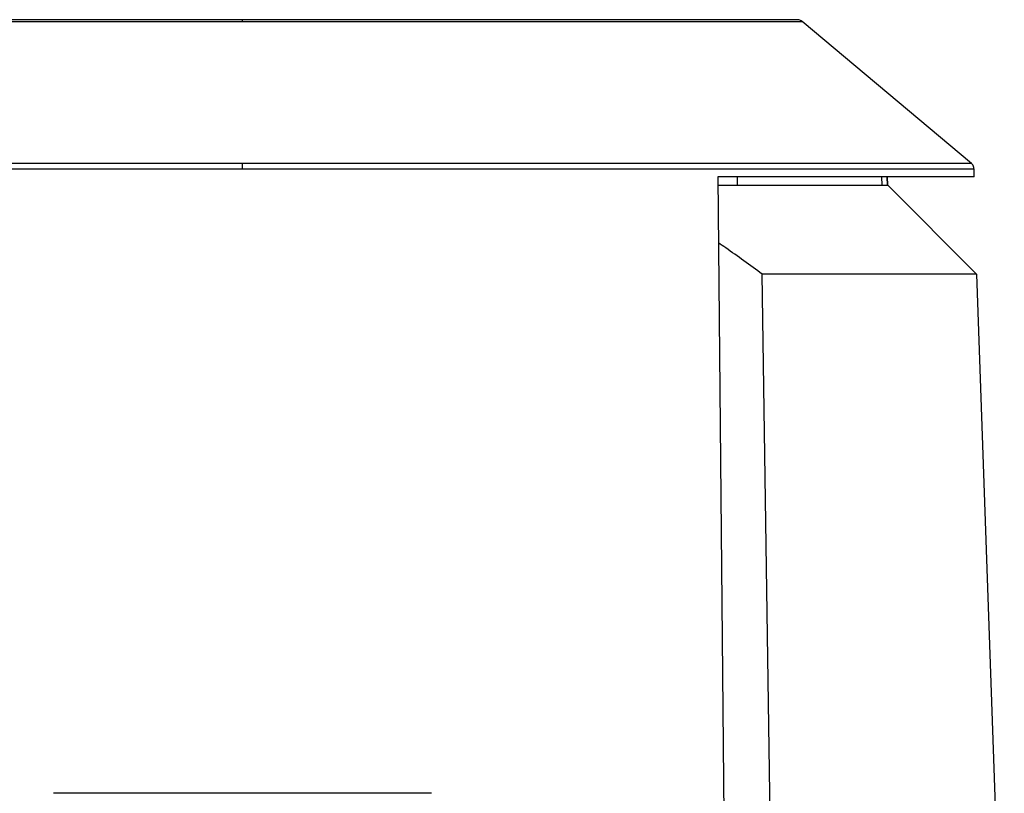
# Model space of a CAD drawing. Header units: millimetres. Extents: x 224 to 956, y 38 to 794.
# Tile 94 of 130: x 858 to 927, y 440 to 495. Entities that reach past the tile are written whole.
import ezdxf

# ---------------------------------------------------------------- set-up
doc = ezdxf.new("R2010")
doc.units = ezdxf.units.MM

msp = doc.modelspace()

# ---------------------------------------------------------------- linework, layer by layer
at = {"color": 179, "linetype": 'Continuous', "lineweight": 25}
for p, q in [((918.081, 490.087), (912.857, 494.471)), ((924.731, 484.508), (918.081, 490.087)), ((924.923, 483.588), (924.909, 484.138)), ((906.944, 483.588), (907.544, 420.888)), ((918.43, 483.588), (918.445, 482.988)), ((918.845, 482.988), (918.83, 483.588)), ((918.861, 482.988), (918.845, 483.588)), ((918.861, 482.988), (925.078, 476.771)), ((910.869, 420.888), (910.069, 476.771)), ((925.078, 476.771), (927.029, 420.888))]:
    msp.add_line(p, q, dxfattribs=at)
at = {"color": 8, "linetype": 'Continuous', "lineweight": 25}
msp.add_line((908.333, 482.988), (908.321, 483.588), dxfattribs=at)
for points, knots in [([(834.413, 494.471), (834.42, 494.471), (834.433, 494.471), (834.539, 494.471), (834.707, 494.471), (834.943, 494.471), (835.244, 494.471), (835.609, 494.471), (836.036, 494.471), (836.522, 494.471), (837.066, 494.471), (837.665, 494.471), (838.316, 494.471), (839.062, 494.471), (839.913, 494.471), (840.874, 494.471), (841.892, 494.471), (842.958, 494.471), (844.069, 494.471), (845.218, 494.471), (846.399, 494.471), (847.996, 494.471), (850.137, 494.471), (852.421, 494.471), (854.346, 494.471), (856.215, 494.471), (858.087, 494.471), (859.948, 494.471), (861.303, 494.471), (862.698, 494.471), (864.128, 494.471), (866.048, 494.471), (868.368, 494.471), (871.052, 494.471), (872.792, 494.471), (873.635, 494.471)], [0, 0, 0, 0, 0.026522, 0.053021, 0.079474, 0.105858, 0.132152, 0.158333, 0.184381, 0.210273, 0.235992, 0.261517, 0.286831, 0.311916, 0.341694, 0.371093, 0.400091, 0.428665, 0.456798, 0.484473, 0.511675, 0.538391, 0.590331, 0.646086, 0.672994, 0.699254, 0.749399, 0.773314, 0.796621, 0.819328, 0.844414, 0.86875, 0.915241, 0.958941, 1, 1, 1, 1]), ([(873.635, 494.471), (874.92, 494.471), (877.131, 494.471), (879.804, 494.471), (881.681, 494.471), (883.143, 494.471), (884.581, 494.471), (885.993, 494.471), (887.857, 494.471), (889.731, 494.471), (891.592, 494.471), (893, 494.471), (894.891, 494.471), (897.149, 494.471), (899.274, 494.471), (900.871, 494.471), (902.053, 494.471), (903.202, 494.471), (904.312, 494.471), (905.379, 494.471), (906.396, 494.471), (907.358, 494.471), (908.208, 494.471), (908.954, 494.471), (909.605, 494.471), (910.204, 494.471), (910.748, 494.471), (911.235, 494.471), (911.662, 494.471), (912.027, 494.471), (912.327, 494.471), (912.564, 494.471), (912.732, 494.471), (912.838, 494.471), (912.851, 494.471), (912.857, 494.471)], [0, 0, 0, 0, 0.062569, 0.107647, 0.13125, 0.155586, 0.180672, 0.203797, 0.227545, 0.27694, 0.3026, 0.32843, 0.354886, 0.409669, 0.461609, 0.488326, 0.515527, 0.543202, 0.571335, 0.599909, 0.628907, 0.658306, 0.688084, 0.713169, 0.738483, 0.764008, 0.789727, 0.815619, 0.841667, 0.867848, 0.894142, 0.920526, 0.946979, 0.973478, 1, 1, 1, 1]), ([(873.635, 484.508), (871.617, 484.508), (869.058, 484.508), (865.425, 484.508), (863.237, 484.508), (861.023, 484.508), (859.4, 484.508), (857.84, 484.508), (855.827, 484.508), (853.271, 484.508), (850.255, 484.508), (847.788, 484.508), (845.357, 484.508), (843.451, 484.508), (841.608, 484.508), (840.267, 484.508), (838.944, 484.508), (837.643, 484.508), (836.369, 484.508), (835.125, 484.508), (833.915, 484.508), (832.745, 484.508), (831.617, 484.508), (830.537, 484.508), (829.509, 484.508), (828.537, 484.508), (827.624, 484.508), (826.776, 484.508), (825.996, 484.508), (825.287, 484.508), (824.44, 484.508), (823.752, 484.508), (823.23, 484.508), (822.923, 484.508), (822.703, 484.508), (822.566, 484.508), (822.549, 484.508), (822.54, 484.508)], [0, 0, 0, 0, 0.0754442, 0.0956566, 0.137023, 0.1585565, 0.1806715, 0.1998994, 0.2195588, 0.260191, 0.3025999, 0.3442299, 0.365645, 0.4096706, 0.4310677, 0.4528151, 0.4749082, 0.497342, 0.5201099, 0.5432047, 0.5666179, 0.5903401, 0.6143606, 0.6386675, 0.6632482, 0.6880886, 0.7131736, 0.7384871, 0.764012, 0.7897302, 0.8156227, 0.8678504, 0.8941438, 0.920528, 0.9469807, 0.9734793, 1, 1, 1, 1]), ([(822.362, 484.138), (822.37, 484.138), (822.387, 484.138), (822.526, 484.138), (822.746, 484.138), (823.054, 484.138), (823.448, 484.138), (823.925, 484.138), (824.482, 484.138), (825.118, 484.138), (825.83, 484.138), (826.613, 484.138), (827.464, 484.138), (828.379, 484.138), (829.355, 484.138), (830.387, 484.138), (831.471, 484.138), (832.602, 484.138), (833.777, 484.138), (834.99, 484.138), (836.239, 484.138), (837.517, 484.138), (838.823, 484.138), (840.579, 484.138), (842.921, 484.138), (845.892, 484.138), (848.509, 484.138), (850.599, 484.138), (852.234, 484.138), (853.949, 484.138), (856.31, 484.138), (859.226, 484.138), (862.675, 484.138), (866.498, 484.138), (870.14, 484.138), (872.669, 484.138), (873.635, 484.138)], [0, 0, 0, 0, 0.026522, 0.05302, 0.079473, 0.105857, 0.132151, 0.158331, 0.184378, 0.210271, 0.235989, 0.261514, 0.286828, 0.311913, 0.336753, 0.361334, 0.385641, 0.409661, 0.433384, 0.456797, 0.479892, 0.50266, 0.525093, 0.547187, 0.590331, 0.636973, 0.681821, 0.703569, 0.724869, 0.7494, 0.773315, 0.819328, 0.863749, 0.905806, 0.964005, 1, 1, 1, 1]), ([(873.635, 484.138), (875.661, 484.138), (878.229, 484.138), (881.875, 484.138), (884.07, 484.138), (886.291, 484.138), (887.92, 484.138), (889.485, 484.138), (891.506, 484.138), (894.071, 484.138), (897.098, 484.138), (899.572, 484.138), (902.012, 484.138), (904.405, 484.138), (906.692, 484.138), (908.448, 484.138), (909.753, 484.138), (911.032, 484.138), (912.28, 484.138), (913.494, 484.138), (914.669, 484.138), (915.8, 484.138), (916.884, 484.138), (917.916, 484.138), (918.891, 484.138), (919.807, 484.138), (920.658, 484.138), (921.441, 484.138), (922.152, 484.138), (922.788, 484.138), (923.346, 484.138), (923.823, 484.138), (924.216, 484.138), (924.525, 484.138), (924.745, 484.138), (924.883, 484.138), (924.9, 484.138), (924.909, 484.138)], [0, 0, 0, 0, 0.075444, 0.095657, 0.137023, 0.158556, 0.180671, 0.199899, 0.219559, 0.260191, 0.3026, 0.34423, 0.365645, 0.40967, 0.452815, 0.474908, 0.497342, 0.520109, 0.543204, 0.566617, 0.59034, 0.61436, 0.638667, 0.663248, 0.688088, 0.713173, 0.738486, 0.764011, 0.78973, 0.815622, 0.841669, 0.86785, 0.894143, 0.920527, 0.94698, 0.973478, 1, 1, 1, 1])]:
    msp.add_open_spline(points, degree=3, knots=knots, dxfattribs=at)
at = {"color": 179, "linetype": 'Continuous', "lineweight": 25}
for points, knots in [([(873.635, 494.588), (872.361, 494.588), (870.168, 494.588), (867.517, 494.588), (865.154, 494.588), (862.783, 494.588), (860.448, 494.588), (858.139, 494.588), (856.274, 494.588), (854.429, 494.588), (853.039, 494.588), (851.654, 494.588), (849.886, 494.588), (848.206, 494.588), (846.622, 494.588), (845.451, 494.588), (844.311, 494.588), (843.21, 494.588), (842.152, 494.588), (841.143, 494.588), (840.189, 494.588), (839.295, 494.588), (838.468, 494.588), (837.711, 494.588), (837.031, 494.588), (836.262, 494.588), (835.677, 494.588), (835.26, 494.588), (835.026, 494.588), (834.859, 494.588), (834.754, 494.588), (834.741, 494.588), (834.735, 494.588)], [0, 0, 0, 0, 0.06257, 0.107647, 0.131251, 0.180673, 0.227546, 0.251924, 0.302601, 0.328432, 0.354888, 0.381969, 0.409671, 0.461611, 0.488328, 0.51553, 0.543204, 0.571337, 0.599912, 0.62891, 0.658309, 0.688087, 0.718216, 0.74867, 0.779418, 0.810428, 0.867847, 0.894141, 0.920526, 0.946979, 0.973478, 1, 1, 1, 1]), ([(873.635, 494.471), (873.635, 494.505), (873.635, 494.572), (873.635, 494.583), (873.635, 494.588)], [0, 0, 0, 0, 0.499991, 1, 1, 1, 1]), ([(912.536, 494.588), (912.529, 494.588), (912.516, 494.588), (912.411, 494.588), (912.245, 494.588), (912.01, 494.588), (911.712, 494.588), (911.35, 494.588), (910.927, 494.588), (910.444, 494.588), (909.905, 494.588), (909.116, 494.588), (908.178, 494.588), (907.082, 494.588), (906.128, 494.588), (905.119, 494.588), (904.061, 494.588), (902.959, 494.588), (901.82, 494.588), (900.648, 494.588), (899.064, 494.588), (896.941, 494.588), (894.676, 494.588), (892.767, 494.588), (891.353, 494.588), (889.514, 494.588), (887.682, 494.588), (885.866, 494.588), (884.483, 494.588), (882.601, 494.588), (880.245, 494.588), (877.102, 494.588), (874.91, 494.588), (873.635, 494.588)], [0, 0, 0, 0, 0.026522, 0.053021, 0.079474, 0.105858, 0.132152, 0.158333, 0.184381, 0.210273, 0.235992, 0.261517, 0.311916, 0.341694, 0.371093, 0.400091, 0.428665, 0.456798, 0.484473, 0.511674, 0.538391, 0.590331, 0.646086, 0.672994, 0.699255, 0.724868, 0.773314, 0.796621, 0.819328, 0.844414, 0.892353, 0.937431, 1, 1, 1, 1]), ([(912.857, 494.471), (912.809, 494.505), (912.712, 494.572), (912.595, 494.583), (912.536, 494.588)], [0, 0, 0, 0, 0.499991, 1, 1, 1, 1]), ([(873.635, 484.138), (873.635, 484.173), (873.635, 484.243), (873.635, 484.344), (873.635, 484.435), (873.635, 484.484), (873.635, 484.508)], [0, 0, 0, 0, 0.247158, 0.5000052, 0.7528215, 1, 1, 1, 1]), ([(924.904, 484.138), (924.904, 484.169), (924.902, 484.251), (924.853, 484.363), (924.792, 484.455), (924.745, 484.493), (924.728, 484.506)], [0, 0, 0, 0, 0.22295, 0.575605, 0.851524, 1, 1, 1, 1]), ([(924.923, 483.588), (924.917, 483.588), (924.904, 483.588), (924.801, 483.588), (924.636, 483.588), (924.403, 483.588), (924.106, 483.588), (923.743, 483.588), (923.314, 483.588), (922.822, 483.588), (922.266, 483.588), (921.646, 483.588), (920.965, 483.588), (920.222, 483.588), (919.419, 483.588), (918.557, 483.588), (917.636, 483.588), (916.658, 483.588), (915.28, 483.588), (913.794, 483.588), (912.204, 483.588), (910.962, 483.588), (909.67, 483.588), (908.335, 483.588), (907.408, 483.588), (906.944, 483.588)], [0, 0, 0, 0, 0.041667, 0.083333, 0.125, 0.166667, 0.208333, 0.25, 0.291667, 0.333333, 0.375, 0.416667, 0.458333, 0.5, 0.541667, 0.583333, 0.625, 0.666667, 0.708333, 0.791667, 0.833333, 0.875, 0.916667, 0.958333, 1, 1, 1, 1]), ([(906.95, 482.988), (906.988, 482.988), (907.49, 482.988), (908.395, 482.988), (909.655, 482.988), (910.837, 482.988), (911.947, 482.988), (912.98, 482.988), (913.936, 482.988), (914.811, 482.988), (915.605, 482.988), (916.552, 482.988), (917.33, 482.988), (917.934, 482.988), (918.299, 482.988), (918.574, 482.988), (918.767, 482.988), (918.819, 482.988), (918.845, 482.988)], [0, 0, 0, 0, 0.005118, 0.067298, 0.129478, 0.191658, 0.253839, 0.316019, 0.378199, 0.440379, 0.502559, 0.564739, 0.689099, 0.75128, 0.81346, 0.87564, 0.93782, 1, 1, 1, 1]), ([(910.069, 476.771), (909.639, 477.081), (908.789, 477.695), (907.762, 478.423), (907.162, 478.838), (906.988, 478.959)], [0, 0, 0, 0, 0.42098, 0.831958, 1, 1, 1, 1]), ([(925.078, 476.771), (925.07, 476.771), (925.055, 476.771), (924.932, 476.771), (924.736, 476.771), (924.46, 476.771), (924.106, 476.771), (923.675, 476.771), (923.167, 476.771), (922.583, 476.771), (921.923, 476.771), (921.19, 476.771), (920.383, 476.771), (919.505, 476.771), (918.24, 476.771), (916.837, 476.771), (915.302, 476.771), (914.088, 476.771), (912.81, 476.771), (911.476, 476.771), (910.538, 476.771), (910.069, 476.771)], [0, 0, 0, 0, 0.05, 0.1, 0.15, 0.2, 0.25, 0.3, 0.35, 0.4, 0.45, 0.5, 0.55, 0.6, 0.65, 0.75, 0.8, 0.85, 0.9, 0.95, 1, 1, 1, 1]), ([(873.635, 440.388), (872.891, 440.388), (871.403, 440.388), (869.174, 440.388), (866.954, 440.388), (864.746, 440.388), (862.552, 440.388), (861.108, 440.388), (860.385, 440.388)], [0, 0, 0, 0, 0.166667, 0.333333, 0.5, 0.666667, 0.833333, 1, 1, 1, 1]), ([(886.885, 440.388), (886.163, 440.388), (884.718, 440.388), (882.525, 440.388), (880.317, 440.388), (878.096, 440.388), (875.868, 440.388), (874.38, 440.388), (873.635, 440.388)], [0, 0, 0, 0, 0.166667, 0.333333, 0.5, 0.666667, 0.833333, 1, 1, 1, 1])]:
    msp.add_open_spline(points, degree=3, knots=knots, dxfattribs=at)
at = {"color": 8, "linetype": 'Continuous', "lineweight": 25}
for points in [[(875.06, 484.508), (874.585, 484.508), (874.11, 484.508), (873.635, 484.508)], [(876.523, 484.508), (876.035, 484.508), (875.548, 484.508), (875.06, 484.508)], [(878.024, 484.508), (877.524, 484.508), (877.024, 484.508), (876.523, 484.508)], [(879.563, 484.508), (879.051, 484.508), (878.538, 484.508), (878.024, 484.508)], [(881.168, 484.508), (880.634, 484.508), (880.099, 484.508), (879.563, 484.508)], [(882.81, 484.508), (882.264, 484.508), (881.716, 484.508), (881.168, 484.508)], [(884.487, 484.508), (883.93, 484.508), (883.371, 484.508), (882.81, 484.508)], [(886.199, 484.508), (885.631, 484.508), (885.06, 484.508), (884.487, 484.508)], [(887.942, 484.508), (887.364, 484.508), (886.783, 484.508), (886.199, 484.508)], [(889.682, 484.508), (889.105, 484.508), (888.525, 484.508), (887.942, 484.508)], [(891.447, 484.508), (890.862, 484.508), (890.274, 484.508), (889.682, 484.508)], [(893.233, 484.508), (892.642, 484.508), (892.047, 484.508), (891.447, 484.508)], [(895.036, 484.508), (894.44, 484.508), (893.839, 484.508), (893.233, 484.508)], [(896.576, 484.508), (896.067, 484.508), (895.554, 484.508), (895.036, 484.508)], [(898.122, 484.508), (897.612, 484.508), (897.096, 484.508), (896.576, 484.508)], [(899.671, 484.508), (899.16, 484.508), (898.643, 484.508), (898.122, 484.508)], [(901.218, 484.508), (900.708, 484.508), (900.192, 484.508), (899.671, 484.508)], [(902.76, 484.508), (902.252, 484.508), (901.738, 484.508), (901.218, 484.508)], [(904.292, 484.508), (903.789, 484.508), (903.278, 484.508), (902.76, 484.508)], [(905.649, 484.508), (905.203, 484.508), (904.75, 484.508), (904.292, 484.508)], [(906.99, 484.508), (906.549, 484.508), (906.102, 484.508), (905.649, 484.508)], [(908.313, 484.508), (907.879, 484.508), (907.438, 484.508), (906.99, 484.508)], [(909.614, 484.508), (909.187, 484.508), (908.754, 484.508), (908.313, 484.508)], [(910.888, 484.508), (910.471, 484.508), (910.046, 484.508), (909.614, 484.508)], [(912.132, 484.508), (911.725, 484.508), (911.311, 484.508), (910.888, 484.508)], [(913.341, 484.508), (912.947, 484.508), (912.544, 484.508), (912.132, 484.508)], [(914.511, 484.508), (914.131, 484.508), (913.74, 484.508), (913.341, 484.508)], [(915.639, 484.508), (915.273, 484.508), (914.897, 484.508), (914.511, 484.508)], [(916.719, 484.508), (916.369, 484.508), (916.009, 484.508), (915.639, 484.508)], [(917.747, 484.508), (917.415, 484.508), (917.072, 484.508), (916.719, 484.508)], [(918.719, 484.508), (918.407, 484.508), (918.082, 484.508), (917.747, 484.508)], [(919.632, 484.508), (919.339, 484.508), (919.035, 484.508), (918.719, 484.508)], [(920.48, 484.508), (920.209, 484.508), (919.926, 484.508), (919.632, 484.508)], [(921.26, 484.508), (921.013, 484.508), (920.752, 484.508), (920.48, 484.508)], [(921.969, 484.508), (921.745, 484.508), (921.509, 484.508), (921.26, 484.508)], [(922.602, 484.508), (922.405, 484.508), (922.193, 484.508), (921.969, 484.508)], [(923.158, 484.508), (922.987, 484.508), (922.801, 484.508), (922.602, 484.508)], [(923.634, 484.508), (923.489, 484.508), (923.331, 484.508), (923.158, 484.508)], [(924.026, 484.508), (923.909, 484.508), (923.779, 484.508), (923.634, 484.508)], [(924.333, 484.508), (924.245, 484.508), (924.143, 484.508), (924.026, 484.508)], [(924.553, 484.508), (924.495, 484.508), (924.421, 484.508), (924.333, 484.508)], [(924.686, 484.508), (924.657, 484.508), (924.612, 484.508), (924.553, 484.508)], [(924.731, 484.508), (924.731, 484.508), (924.716, 484.508), (924.686, 484.508)]]:
    msp.add_open_spline(points, degree=3, dxfattribs=at)

doc.saveas('drawing.dxf')
